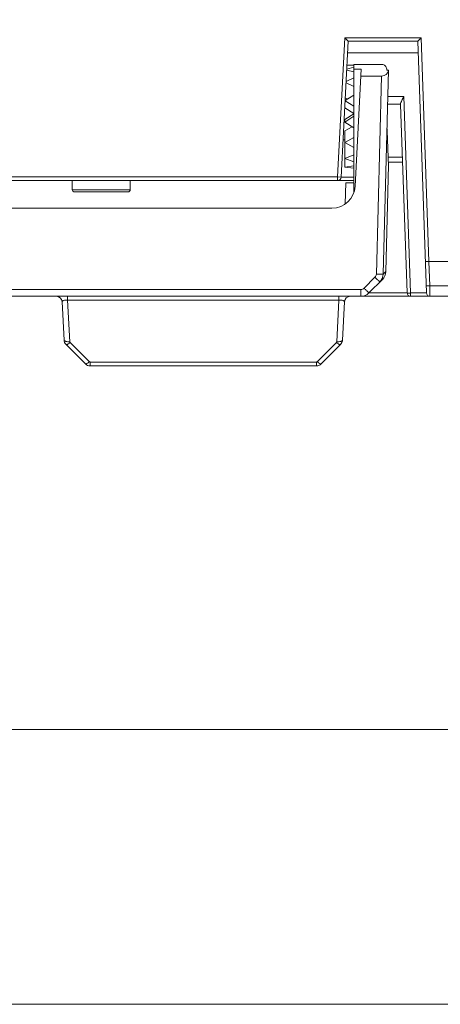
# Model space of a CAD drawing. Header units: millimetres. Extents: x -296 to 295, y -209 to 209.
# Tile 2 of 146: x -231 to -213, y -209 to -166. Entities that reach past the tile are written whole.
import ezdxf

# ---------------------------------------------------------------- set-up
doc = ezdxf.new("R2010")
doc.units = ezdxf.units.MM
doc.header["$MEASUREMENT"] = 0
doc.layers.add('layer 1', color=7, linetype='Continuous')

msp = doc.modelspace()

# ---------------------------------------------------------------- linework, layer by layer
at = {"layer": 'layer 1', "color": 1, "lineweight": 0}
msp.add_open_spline([(295.3283, 209.2747), (295.3283, 209.2747), (295.3283, -208.9236), (295.3283, -208.9236), (295.3283, -208.9236), (-296.1944, -208.9236), (-296.1944, -208.9236), (-296.1944, -208.9236), (-296.1944, 209.2747), (-296.1944, 209.2747), (-296.1944, 209.2747), (295.3283, 209.2747), (295.3283, 209.2747)], degree=3, knots=[0, 0, 0, 0, 0.25, 0.25, 0.25, 0.5, 0.5, 0.5, 0.75, 0.75, 0.75, 1, 1, 1, 1], dxfattribs=at)
at = {"layer": 'layer 1', "color": 5, "lineweight": 0}
msp.add_open_spline([(-281.2487, 194.7284), (-281.2487, 194.7284), (-281.2487, -197.0649), (-281.2487, -197.0649), (-281.2487, -197.0649), (283.3586, -197.0649), (283.3586, -197.0649)], degree=3, knots=[0, 0, 0, 0, 0.5, 0.5, 0.5, 1, 1, 1, 1], dxfattribs=at)
at = {"layer": 'layer 1', "lineweight": 9}
for points in [[(-217.0604, -173.239), (-217.0604, -173.239), (-216.746, -167.239), (-216.746, -167.239)], [(-213.46, -167.239), (-213.46, -167.239), (-216.746, -167.239), (-216.746, -167.239)], [(-216.6043, -167.3884), (-216.6043, -167.3884), (-216.746, -167.239), (-216.746, -167.239)], [(-213.4601, -167.2391), (-213.4601, -167.2391), (-213.6042, -167.3884), (-213.6042, -167.3884)], [(-213.46, -167.239), (-213.46, -167.239), (-213.1234, -176.8826), (-213.1234, -176.8826)], [(-216.9112, -173.2452), (-216.9112, -173.2452), (-216.6043, -167.3884), (-216.6043, -167.3884)], [(-216.6043, -167.3884), (-216.6043, -167.3884), (-213.6042, -167.3884), (-213.6042, -167.3884)], [(-213.2251, -178.2442), (-213.2251, -178.2442), (-213.6042, -167.3884), (-213.6042, -167.3884)], [(-216.6305, -167.8884), (-216.6305, -167.8884), (-213.5867, -167.8884), (-213.5867, -167.8884)], [(-216.3543, -168.5043), (-216.3543, -168.5043), (-216.6669, -168.5837), (-216.6669, -168.5837)], [(-216.658, -168.4136), (-216.658, -168.4136), (-216.3543, -168.4136), (-216.3543, -168.4136)], [(-215.1443, -168.3884), (-215.1443, -168.3884), (-216.3543, -168.3884), (-216.3543, -168.3884)], [(-216.3543, -173.9037), (-216.3543, -173.9037), (-216.3543, -168.3884), (-216.3543, -168.3884)], [(-216.0399, -168.5899), (-216.0399, -168.5899), (-216.3543, -168.5899), (-216.3543, -168.5899)], [(-216.3046, -173.6407), (-216.3046, -173.6407), (-216.0399, -168.5899), (-216.0399, -168.5899)], [(-214.9443, -168.5884), (-214.9443, -168.5884), (-214.9443, -168.6384), (-214.9443, -168.6384)], [(-216.3543, -168.9639), (-216.3543, -168.9639), (-216.6952, -169.1222), (-216.6952, -169.1222)], [(-216.6692, -168.6276), (-216.6692, -168.6276), (-216.3543, -168.7076), (-216.3543, -168.7076)], [(-215.1655, -168.8884), (-215.1655, -168.8884), (-216.0556, -168.8884), (-216.0556, -168.8884)], [(-215.3892, -177.431), (-215.3892, -177.431), (-215.1655, -168.8884), (-215.1655, -168.8884)], [(-215.1655, -168.8884), (-215.0169, -168.8884), (-214.8882, -168.7817), (-214.8637, -168.6384)], [(-214.8608, -168.6384), (-214.8608, -168.6384), (-215.0911, -177.431), (-215.0911, -177.431)], [(-214.9443, -168.6384), (-214.9443, -168.6384), (-214.8608, -168.6384), (-214.8608, -168.6384)], [(-216.698, -169.1759), (-216.698, -169.1759), (-216.3543, -169.3355), (-216.3543, -169.3355)], [(-216.3543, -169.7131), (-216.3543, -169.7131), (-216.7381, -169.9412), (-216.7381, -169.9412)], [(-216.6296, -169.8768), (-216.6296, -169.8768), (-216.7322, -169.8291), (-216.7322, -169.8291)], [(-214.2109, -169.7639), (-214.2109, -169.7639), (-214.8903, -169.7639), (-214.8903, -169.7639)], [(-214.2109, -169.7639), (-214.2109, -169.7639), (-213.9133, -178.2442), (-213.9133, -178.2442)], [(-216.3543, -170.4976), (-216.3543, -170.4976), (-216.7543, -170.2599), (-216.7543, -170.2599)], [(-216.7391, -169.9599), (-216.7391, -169.9599), (-216.3543, -170.1886), (-216.3543, -170.1886)], [(-214.8991, -170.1), (-214.8991, -170.1), (-214.3469, -170.1), (-214.3469, -170.1)], [(-214.0625, -178.2442), (-214.0625, -178.2442), (-214.3464, -170.1154), (-214.3464, -170.1154)], [(-216.7543, -170.7664), (-216.7543, -170.7664), (-216.3543, -170.5177), (-216.3543, -170.5177)], [(-216.3543, -170.6223), (-216.3543, -170.6223), (-216.7543, -170.8709), (-216.7543, -170.8709)], [(-216.7543, -170.7664), (-216.7543, -170.7664), (-216.7543, -170.8709), (-216.7543, -170.8709)], [(-216.7543, -170.8709), (-216.7543, -170.8709), (-216.3543, -171.1195), (-216.3543, -171.1195)], [(-216.7543, -171.2507), (-216.7543, -171.2507), (-216.4276, -171.0739), (-216.4276, -171.0739)], [(-216.7543, -171.2507), (-216.7543, -171.2507), (-216.7543, -172.8145), (-216.7543, -172.8145)], [(-216.3543, -171.5342), (-216.3543, -171.5342), (-216.7543, -171.7507), (-216.7543, -171.7507)], [(-214.8692, -172.6756), (-214.8874, -172.1699), (-214.9066, -171.6643), (-214.9268, -171.1588)], [(-216.827, -171.6374), (-216.827, -171.6374), (-216.7547, -171.6399), (-216.7547, -171.6399)], [(-216.7543, -171.7507), (-216.7543, -171.7507), (-216.3543, -171.9672), (-216.3543, -171.9672)], [(-216.3543, -172.2913), (-216.3543, -172.2913), (-216.7543, -172.4382), (-216.7543, -172.4382)], [(-214.8798, -172.3884), (-214.8798, -172.3884), (-214.267, -172.3884), (-214.267, -172.3884)], [(-216.7543, -172.4382), (-216.7543, -172.4382), (-216.3543, -172.5852), (-216.3543, -172.5852)], [(-216.3543, -172.7625), (-216.3543, -172.7625), (-216.7543, -172.8145), (-216.7543, -172.8145)], [(-216.7543, -172.8145), (-216.7543, -172.8145), (-216.3543, -172.8665), (-216.3543, -172.8665)], [(-214.9808, -177.3207), (-214.9808, -177.3207), (-214.8608, -172.7369), (-214.8608, -172.7369)], [(-214.8693, -172.6756), (-214.8693, -172.6756), (-214.8671, -172.7369), (-214.8671, -172.7369)], [(-214.8692, -172.6756), (-214.8692, -172.6756), (-214.8671, -172.7369), (-214.8671, -172.7369)], [(-214.8671, -172.6062), (-214.8671, -172.6062), (-214.2594, -172.6062), (-214.2594, -172.6062)], [(-217.0604, -173.239), (-217.0604, -173.239), (-252.9043, -173.239), (-252.9043, -173.239)], [(-216.9113, -173.2468), (-216.9113, -173.2468), (-217.0604, -173.239), (-217.0604, -173.239)], [(-217.0604, -173.239), (-217.0604, -173.239), (-217.0604, -173.3884), (-217.0604, -173.3884)], [(-217.0604, -173.3884), (-216.9804, -173.3884), (-216.9146, -173.3252), (-216.9112, -173.2452)], [(-216.9112, -173.2449), (-216.9112, -173.2449), (-216.3543, -173.2449), (-216.3543, -173.2449)], [(-253.3543, -173.3884), (-253.3543, -173.3884), (-216.3543, -173.3884), (-216.3543, -173.3884)], [(-228.5043, -173.3884), (-228.5043, -173.3884), (-228.5043, -173.7884), (-228.5043, -173.7884)], [(-226.0043, -173.3884), (-226.0043, -173.3884), (-226.0043, -173.7884), (-226.0043, -173.7884)], [(-217.3032, -174.5884), (-216.7713, -174.5884), (-216.3325, -174.1719), (-216.3046, -173.6407)], [(-216.7022, -173.4884), (-216.7022, -173.4884), (-216.7341, -174.4011), (-216.7341, -174.4011)], [(-216.7022, -173.4884), (-216.7022, -173.4884), (-216.3543, -173.4884), (-216.3543, -173.4884)], [(-216.3582, -173.6393), (-216.3582, -173.6393), (-216.3657, -173.9241), (-216.3657, -173.9241)], [(-226.0043, -173.7884), (-226.0043, -173.7884), (-228.5043, -173.7884), (-228.5043, -173.7884)], [(-226.1043, -173.8884), (-226.1043, -173.8884), (-228.4043, -173.8884), (-228.4043, -173.8884)], [(-217.3032, -174.5884), (-217.3032, -174.5884), (-252.4053, -174.5884), (-252.4053, -174.5884)], [(-200.3533, -176.8826), (-200.3533, -176.8826), (-213.1234, -176.8826), (-213.1234, -176.8826)], [(-213.1234, -176.8826), (-213.1234, -176.8826), (-213.087, -177.9319), (-213.087, -177.9319)], [(-215.2373, -177.7714), (-215.1468, -177.6809), (-215.0944, -177.559), (-215.0911, -177.431)], [(-215.1271, -177.6612), (-215.0365, -177.5706), (-214.9842, -177.4487), (-214.9808, -177.3207)], [(-214.9808, -177.3191), (-214.9808, -177.3191), (-215.0911, -177.4314), (-215.0911, -177.4314)], [(-215.9187, -178.0388), (-215.9187, -178.0388), (-215.4482, -177.5684), (-215.4482, -177.5684)], [(-215.7078, -178.2419), (-215.7078, -178.2419), (-215.1271, -177.6612), (-215.1271, -177.6612)], [(-201.0614, -177.9319), (-201.0614, -177.9319), (-213.087, -177.9319), (-213.087, -177.9319)], [(-213.0826, -178.112), (-213.0826, -178.112), (-213.087, -177.9319), (-213.087, -177.9319)], [(-216.0614, -178.0979), (-216.0614, -178.0979), (-253.6472, -178.0979), (-253.6472, -178.0979)], [(-216.0614, -178.0979), (-216.0614, -178.0979), (-216.0614, -178.3884), (-216.0614, -178.3884)], [(-216.0614, -178.3884), (-215.9288, -178.3884), (-215.8016, -178.3357), (-215.7078, -178.2419)], [(-214.0625, -178.2433), (-214.0625, -178.2433), (-215.7078, -178.2433), (-215.7078, -178.2433)], [(-214.0596, -178.2106), (-214.0618, -178.2217), (-214.0628, -178.2331), (-214.0624, -178.2444)], [(-214.0625, -178.2442), (-214.0597, -178.3246), (-213.9937, -178.3884), (-213.9133, -178.3884)], [(-213.2251, -178.2442), (-213.2251, -178.2442), (-213.9133, -178.2442), (-213.9133, -178.2442)], [(-213.9133, -178.3884), (-213.9133, -178.3884), (-213.9133, -178.2442), (-213.9133, -178.2442)], [(-213.2251, -178.2442), (-213.2223, -178.3246), (-213.1563, -178.3884), (-213.0758, -178.3884)], [(-213.0758, -178.3884), (-213.0758, -178.3884), (-213.0826, -178.112), (-213.0826, -178.112)], [(-213.0768, -178.3534), (-213.0768, -178.3534), (-213.0826, -178.112), (-213.0826, -178.112)], [(-213.0758, -178.3884), (-213.0758, -178.3884), (-213.0768, -178.3534), (-213.0768, -178.3534)], [(-253.6472, -178.3884), (-253.6472, -178.3884), (-201.0614, -178.3884), (-201.0614, -178.3884)], [(-228.9467, -178.6253), (-228.9536, -178.4925), (-229.0634, -178.3884), (-229.1963, -178.3884)], [(-228.8603, -180.274), (-228.8603, -180.274), (-228.9467, -178.6253), (-228.9467, -178.6253)], [(-228.7046, -178.5528), (-228.7046, -178.5528), (-228.7046, -178.3884), (-228.7046, -178.3884)], [(-228.7046, -178.5528), (-228.7046, -178.5528), (-217.0039, -178.5528), (-217.0039, -178.5528)], [(-228.7046, -178.5528), (-228.7046, -178.5528), (-228.6106, -180.3465), (-228.6106, -180.3465)], [(-217.0979, -180.3465), (-217.0979, -180.3465), (-217.0039, -178.5528), (-217.0039, -178.5528)], [(-217.0039, -178.3884), (-217.0039, -178.3884), (-217.0039, -178.5528), (-217.0039, -178.5528)], [(-216.7619, -178.6253), (-216.7619, -178.6253), (-216.8483, -180.274), (-216.8483, -180.274)], [(-216.5122, -178.3884), (-216.6452, -178.3884), (-216.7549, -178.4925), (-216.7619, -178.6253)], [(-228.8603, -180.274), (-228.8564, -180.3476), (-228.8254, -180.4172), (-228.7733, -180.4693)], [(-227.9416, -181.301), (-227.9416, -181.301), (-228.7733, -180.4693), (-228.7733, -180.4693)], [(-228.6106, -180.3465), (-228.61, -180.358), (-228.6047, -180.3699), (-228.5966, -180.378)], [(-228.5966, -180.378), (-228.5966, -180.378), (-227.7648, -181.2097), (-227.7648, -181.2097)], [(-217.9437, -181.2097), (-217.9437, -181.2097), (-217.112, -180.378), (-217.112, -180.378)], [(-216.9352, -180.4693), (-216.9352, -180.4693), (-217.7669, -181.301), (-217.7669, -181.301)], [(-217.112, -180.378), (-217.1039, -180.3699), (-217.0986, -180.358), (-217.0979, -180.3465)], [(-216.9352, -180.4693), (-216.8831, -180.4172), (-216.8521, -180.3476), (-216.8483, -180.274)], [(-227.9416, -181.301), (-227.8857, -181.3569), (-227.8098, -181.3884), (-227.7308, -181.3884)], [(-227.7648, -181.2097), (-227.7562, -181.2184), (-227.7431, -181.2239), (-227.7308, -181.2239)], [(-217.9778, -181.2239), (-217.9778, -181.2239), (-227.7308, -181.2239), (-227.7308, -181.2239)], [(-227.7308, -181.3884), (-227.7308, -181.3884), (-227.7308, -181.2239), (-227.7308, -181.2239)], [(-217.9778, -181.2239), (-217.9655, -181.2239), (-217.9524, -181.2184), (-217.9437, -181.2097)], [(-217.9778, -181.2239), (-217.9778, -181.2239), (-217.9778, -181.3884), (-217.9778, -181.3884)], [(-217.9778, -181.3884), (-217.8987, -181.3884), (-217.8229, -181.3569), (-217.7669, -181.301)], [(-227.7308, -181.3884), (-227.7308, -181.3884), (-217.9778, -181.3884), (-217.9778, -181.3884)]]:
    msp.add_open_spline(points, degree=3, dxfattribs=at)
for points, knots in [([(-216.6245, -167.3671), (-216.6245, -167.3671), (-216.676, -167.3126), (-216.676, -167.3126), (-216.676, -167.3126), (-216.746, -167.239), (-216.746, -167.239)], [0, 0, 0, 0, 0.5, 0.5, 0.5, 1, 1, 1, 1]), ([(-214.9443, -168.5884), (-214.9443, -168.5353), (-214.9654, -168.4844), (-215.0029, -168.4469), (-215.0404, -168.4094), (-215.0912, -168.3884), (-215.1443, -168.3884)], [0, 0, 0, 0, 0.5, 0.5, 0.5, 1, 1, 1, 1]), ([(-214.3462, -170.1), (-214.3471, -170.074), (-214.3379, -170.0486), (-214.3283, -170.0239), (-214.3173, -169.9956), (-214.3056, -169.9683), (-214.2937, -169.9409), (-214.2678, -169.8815), (-214.2406, -169.8219), (-214.2109, -169.7639)], [0, 0, 0, 0, 0.3333333, 0.3333333, 0.3333333, 0.6666667, 0.6666667, 0.6666667, 1, 1, 1, 1]), ([(-228.5043, -173.7884), (-228.5043, -173.8149), (-228.4937, -173.8403), (-228.475, -173.8591), (-228.4562, -173.8778), (-228.4308, -173.8884), (-228.4043, -173.8884)], [0, 0, 0, 0, 0.5, 0.5, 0.5, 1, 1, 1, 1]), ([(-226.1043, -173.8884), (-226.0778, -173.8884), (-226.0523, -173.8778), (-226.0336, -173.8591), (-226.0148, -173.8403), (-226.0043, -173.8149), (-226.0043, -173.7884)], [0, 0, 0, 0, 0.5, 0.5, 0.5, 1, 1, 1, 1]), ([(-213.1234, -176.8826), (-213.1424, -176.8831), (-213.1614, -176.8836), (-213.1804, -176.884), (-213.1966, -176.8844), (-213.2129, -176.8846), (-213.2289, -176.8844), (-213.235, -176.8843), (-213.2411, -176.8842), (-213.2475, -176.884), (-213.2522, -176.8839), (-213.2571, -176.8838), (-213.2612, -176.8834), (-213.2638, -176.8831), (-213.2661, -176.8826), (-213.2697, -176.8824), (-213.2711, -176.8824), (-213.2726, -176.8823), (-213.2727, -176.8813)], [0, 0, 0, 0, 0.1666667, 0.1666667, 0.1666667, 0.3333333, 0.3333333, 0.3333333, 0.5, 0.5, 0.5, 0.6666667, 0.6666667, 0.6666667, 0.8333333, 0.8333333, 0.8333333, 1, 1, 1, 1]), ([(-215.3892, -177.431), (-215.3898, -177.4563), (-215.3954, -177.4818), (-215.4055, -177.5053), (-215.4156, -177.5288), (-215.4303, -177.5504), (-215.4482, -177.5684)], [0, 0, 0, 0, 0.5, 0.5, 0.5, 1, 1, 1, 1]), ([(-215.0911, -177.431), (-215.0911, -177.4314), (-215.0917, -177.4315), (-215.0923, -177.4316), (-215.0939, -177.4319), (-215.0949, -177.4321), (-215.0961, -177.4322), (-215.0981, -177.4325), (-215.1004, -177.4327), (-215.1026, -177.4328), (-215.1059, -177.433), (-215.1089, -177.4331), (-215.1121, -177.4333), (-215.1162, -177.4334), (-215.1203, -177.4336), (-215.1245, -177.4337), (-215.1296, -177.4338), (-215.1347, -177.4339), (-215.1398, -177.4339), (-215.1527, -177.4341), (-215.1656, -177.4342), (-215.1785, -177.4342), (-215.1944, -177.4342), (-215.2102, -177.4341), (-215.2261, -177.4339), (-215.2439, -177.4338), (-215.2617, -177.4336), (-215.2795, -177.4333), (-215.298, -177.433), (-215.3164, -177.4326), (-215.3349, -177.4322), (-215.353, -177.4319), (-215.3711, -177.4314), (-215.3892, -177.431)], [0, 0, 0, 0, 0.0909091, 0.0909091, 0.0909091, 0.1818182, 0.1818182, 0.1818182, 0.2727273, 0.2727273, 0.2727273, 0.3636364, 0.3636364, 0.3636364, 0.4545455, 0.4545455, 0.4545455, 0.5454545, 0.5454545, 0.5454545, 0.6363636, 0.6363636, 0.6363636, 0.7272727, 0.7272727, 0.7272727, 0.8181818, 0.8181818, 0.8181818, 0.9090909, 0.9090909, 0.9090909, 1, 1, 1, 1]), ([(-215.4482, -177.5684), (-215.4356, -177.581), (-215.4229, -177.5936), (-215.4102, -177.6062), (-215.3973, -177.619), (-215.3843, -177.6318), (-215.3714, -177.6446), (-215.3589, -177.6568), (-215.3465, -177.6691), (-215.334, -177.6813), (-215.3228, -177.6921), (-215.3117, -177.703), (-215.3005, -177.7138), (-215.2914, -177.7225), (-215.2823, -177.7312), (-215.2731, -177.7398), (-215.2695, -177.7433), (-215.2659, -177.7467), (-215.2622, -177.7501), (-215.2592, -177.7529), (-215.2562, -177.7557), (-215.2533, -177.7583), (-215.251, -177.7604), (-215.2487, -177.7624), (-215.2464, -177.7645), (-215.2448, -177.766), (-215.2431, -177.7675), (-215.2415, -177.7687), (-215.2406, -177.7693), (-215.2398, -177.7698), (-215.2385, -177.7709), (-215.2381, -177.7713), (-215.2377, -177.7717), (-215.2373, -177.7714)], [0, 0, 0, 0, 0.0909091, 0.0909091, 0.0909091, 0.1818182, 0.1818182, 0.1818182, 0.2727273, 0.2727273, 0.2727273, 0.3636364, 0.3636364, 0.3636364, 0.4545455, 0.4545455, 0.4545455, 0.5454545, 0.5454545, 0.5454545, 0.6363636, 0.6363636, 0.6363636, 0.7272727, 0.7272727, 0.7272727, 0.8181818, 0.8181818, 0.8181818, 0.9090909, 0.9090909, 0.9090909, 1, 1, 1, 1]), ([(-213.087, -177.9319), (-213.106, -177.9326), (-213.1245, -177.9328), (-213.1439, -177.9329), (-213.1605, -177.933), (-213.1777, -177.9331), (-213.1923, -177.9318), (-213.2022, -177.9309), (-213.2108, -177.9294), (-213.2247, -177.9287), (-213.23, -177.9284), (-213.2361, -177.9283), (-213.2362, -177.9241)], [0, 0, 0, 0, 0.25, 0.25, 0.25, 0.5, 0.5, 0.5, 0.75, 0.75, 0.75, 1, 1, 1, 1]), ([(-215.9187, -178.0388), (-215.9373, -178.0574), (-215.9597, -178.0725), (-215.9842, -178.0826), (-216.0086, -178.0927), (-216.0351, -178.0979), (-216.0614, -178.0979)], [0, 0, 0, 0, 0.5, 0.5, 0.5, 1, 1, 1, 1]), ([(-215.7078, -178.2419), (-215.7081, -178.2422), (-215.7086, -178.2418), (-215.709, -178.2414), (-215.7103, -178.2403), (-215.7111, -178.2398), (-215.712, -178.2391), (-215.7136, -178.238), (-215.7152, -178.2365), (-215.7169, -178.235), (-215.7192, -178.2329), (-215.7215, -178.2309), (-215.7237, -178.2288), (-215.7267, -178.2261), (-215.7297, -178.2234), (-215.7327, -178.2206), (-215.7364, -178.2172), (-215.74, -178.2138), (-215.7436, -178.2103), (-215.7528, -178.2017), (-215.7619, -178.193), (-215.771, -178.1843), (-215.7822, -178.1735), (-215.7933, -178.1626), (-215.8045, -178.1518), (-215.817, -178.1396), (-215.8294, -178.1273), (-215.8419, -178.1151), (-215.8548, -178.1023), (-215.8678, -178.0895), (-215.8807, -178.0767), (-215.8934, -178.0641), (-215.906, -178.0515), (-215.9187, -178.0388)], [0, 0, 0, 0, 0.0909091, 0.0909091, 0.0909091, 0.1818182, 0.1818182, 0.1818182, 0.2727273, 0.2727273, 0.2727273, 0.3636364, 0.3636364, 0.3636364, 0.4545455, 0.4545455, 0.4545455, 0.5454545, 0.5454545, 0.5454545, 0.6363636, 0.6363636, 0.6363636, 0.7272727, 0.7272727, 0.7272727, 0.8181818, 0.8181818, 0.8181818, 0.9090909, 0.9090909, 0.9090909, 1, 1, 1, 1]), ([(-214.0407, -178.2462), (-214.0461, -178.2461), (-214.0497, -178.2448), (-214.0569, -178.2454), (-214.0594, -178.2457), (-214.0624, -178.2462), (-214.0625, -178.2442)], [0, 0, 0, 0, 0.5, 0.5, 0.5, 1, 1, 1, 1]), ([(-213.914, -178.2443), (-213.9265, -178.2447), (-213.939, -178.2451), (-213.9514, -178.2454), (-213.9812, -178.2462), (-214.0109, -178.2469), (-214.0407, -178.2462)], [0, 0, 0, 0, 0.5, 0.5, 0.5, 1, 1, 1, 1]), ([(-228.7046, -178.5528), (-228.7363, -178.5514), (-228.7681, -178.552), (-228.7998, -178.5551), (-228.8259, -178.5577), (-228.852, -178.562), (-228.8772, -178.5695), (-228.8873, -178.5725), (-228.8972, -178.5761), (-228.9068, -178.5805), (-228.9145, -178.5842), (-228.9221, -178.5884), (-228.9289, -178.5937), (-228.9342, -178.5979), (-228.9392, -178.6027), (-228.9425, -178.6087), (-228.9453, -178.6138), (-228.947, -178.6196), (-228.9467, -178.6253)], [0, 0, 0, 0, 0.1666667, 0.1666667, 0.1666667, 0.3333333, 0.3333333, 0.3333333, 0.5, 0.5, 0.5, 0.6666667, 0.6666667, 0.6666667, 0.8333333, 0.8333333, 0.8333333, 1, 1, 1, 1]), ([(-216.7619, -178.6253), (-216.7616, -178.6196), (-216.7632, -178.6138), (-216.7661, -178.6087), (-216.7694, -178.6027), (-216.7743, -178.5979), (-216.7797, -178.5937), (-216.7865, -178.5884), (-216.794, -178.5842), (-216.8018, -178.5805), (-216.8113, -178.5761), (-216.8213, -178.5725), (-216.8314, -178.5695), (-216.8565, -178.562), (-216.8826, -178.5577), (-216.9088, -178.5551), (-216.9404, -178.552), (-216.9723, -178.5514), (-217.0039, -178.5528)], [0, 0, 0, 0, 0.1666667, 0.1666667, 0.1666667, 0.3333333, 0.3333333, 0.3333333, 0.5, 0.5, 0.5, 0.6666667, 0.6666667, 0.6666667, 0.8333333, 0.8333333, 0.8333333, 1, 1, 1, 1]), ([(-228.6106, -180.3465), (-228.6409, -180.3479), (-228.6713, -180.3474), (-228.7016, -180.3448), (-228.73, -180.3424), (-228.7582, -180.3381), (-228.7856, -180.33), (-228.7966, -180.3268), (-228.8076, -180.3229), (-228.8179, -180.3182), (-228.8262, -180.3144), (-228.8341, -180.3102), (-228.8415, -180.3042), (-228.851, -180.2965), (-228.8597, -180.2859), (-228.8603, -180.274)], [0, 0, 0, 0, 0.2, 0.2, 0.2, 0.4, 0.4, 0.4, 0.6, 0.6, 0.6, 0.8, 0.8, 0.8, 1, 1, 1, 1]), ([(-228.7733, -180.4693), (-228.7678, -180.4748), (-228.7585, -180.4752), (-228.7503, -180.4741), (-228.7435, -180.4733), (-228.7376, -180.4714), (-228.7316, -180.4691), (-228.7239, -180.4662), (-228.7162, -180.4628), (-228.7087, -180.4589), (-228.6895, -180.4491), (-228.6716, -180.4372), (-228.6543, -180.4246), (-228.6343, -180.41), (-228.6151, -180.3944), (-228.5966, -180.378)], [0, 0, 0, 0, 0.2, 0.2, 0.2, 0.4, 0.4, 0.4, 0.6, 0.6, 0.6, 0.8, 0.8, 0.8, 1, 1, 1, 1]), ([(-217.112, -180.378), (-217.0935, -180.3944), (-217.0743, -180.41), (-217.0543, -180.4246), (-217.037, -180.4372), (-217.0191, -180.4491), (-216.9998, -180.4589), (-216.9924, -180.4628), (-216.9847, -180.4662), (-216.977, -180.4691), (-216.971, -180.4714), (-216.965, -180.4733), (-216.9583, -180.4741), (-216.9501, -180.4752), (-216.9408, -180.4748), (-216.9352, -180.4693)], [0, 0, 0, 0, 0.2, 0.2, 0.2, 0.4, 0.4, 0.4, 0.6, 0.6, 0.6, 0.8, 0.8, 0.8, 1, 1, 1, 1]), ([(-216.8483, -180.274), (-216.8489, -180.2859), (-216.8575, -180.2965), (-216.8671, -180.3042), (-216.8744, -180.3102), (-216.8824, -180.3144), (-216.8906, -180.3182), (-216.901, -180.3229), (-216.9119, -180.3268), (-216.923, -180.33), (-216.9503, -180.3381), (-216.9786, -180.3424), (-217.0069, -180.3448), (-217.0372, -180.3474), (-217.0676, -180.3479), (-217.0979, -180.3465)], [0, 0, 0, 0, 0.2, 0.2, 0.2, 0.4, 0.4, 0.4, 0.6, 0.6, 0.6, 0.8, 0.8, 0.8, 1, 1, 1, 1]), ([(-227.7648, -181.2097), (-227.7834, -181.2261), (-227.8026, -181.2417), (-227.8225, -181.2563), (-227.8399, -181.269), (-227.8578, -181.2809), (-227.877, -181.2907), (-227.8845, -181.2945), (-227.8922, -181.298), (-227.8999, -181.3008), (-227.9058, -181.3031), (-227.9118, -181.305), (-227.9186, -181.3059), (-227.9268, -181.3069), (-227.9361, -181.3066), (-227.9416, -181.301)], [0, 0, 0, 0, 0.2, 0.2, 0.2, 0.4, 0.4, 0.4, 0.6, 0.6, 0.6, 0.8, 0.8, 0.8, 1, 1, 1, 1]), ([(-217.7669, -181.301), (-217.7725, -181.3066), (-217.7818, -181.3069), (-217.79, -181.3059), (-217.7967, -181.305), (-217.8027, -181.3031), (-217.8087, -181.3008), (-217.8164, -181.298), (-217.8241, -181.2945), (-217.8315, -181.2907), (-217.8508, -181.2809), (-217.8687, -181.269), (-217.886, -181.2563), (-217.906, -181.2417), (-217.9252, -181.2261), (-217.9437, -181.2097)], [0, 0, 0, 0, 0.2, 0.2, 0.2, 0.4, 0.4, 0.4, 0.6, 0.6, 0.6, 0.8, 0.8, 0.8, 1, 1, 1, 1])]:
    msp.add_open_spline(points, degree=3, knots=knots, dxfattribs=at)

doc.saveas('drawing.dxf')
